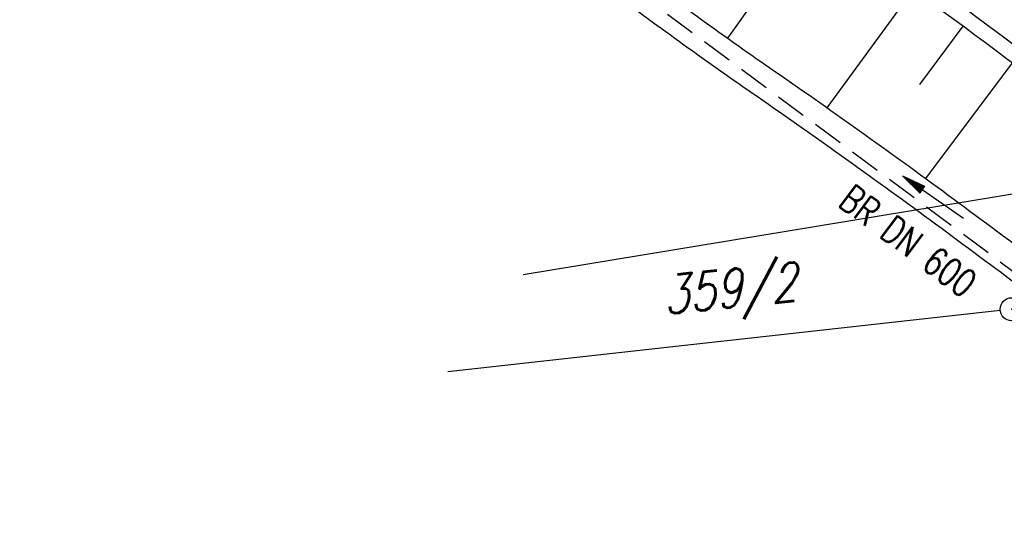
# Model space of a CAD drawing. Extents: x 448150 to 449332, y 437108 to 438384.
# Tile 94 of 172: x 448908 to 448972, y 437458 to 437492. Entities that reach past the tile are written whole.
import ezdxf
from ezdxf.enums import TextEntityAlignment as Align

# ---------------------------------------------------------------- set-up
doc = ezdxf.new("R2010")
doc.units = 0
doc.header["$LTSCALE"] = 2
doc.header["$MEASUREMENT"] = 0
doc.linetypes.add('AUSGEZOGEN', pattern=[0])
doc.linetypes.add('GESTRICH-X2', pattern=[1.5, 1, -0.5])
doc.layers.get('0').update_dxf_attribs({"linetype": 'AUSGEZOGEN'})
for name, color, linetype in [('213_FLSTNR', 8, 'AUSGEZOGEN'), ('213_GRENZL', 8, 'AUSGEZOGEN'), ('213_GRENZP', 8, 'AUSGEZOGEN'), ('BOESCHG', 250, 'AUSGEZOGEN'), ('FBRTOP', 250, 'AUSGEZOGEN'), ('KANAL', 7, 'GESTRICH-X2'), ('MULDE', 250, 'AUSGEZOGEN'), ('PFEIL', 7, 'CONTINUOUS'), ('PFEILTOP', 200, 'AUSGEZOGEN'), ('SCHLITZRINNE', 200, 'AUSGEZOGEN'), ('TEXTO', 4, 'CONTINUOUS')]:
    doc.layers.add(name, color=color, linetype=linetype)
doc.styles.add('ROMANS', font='romans.shx', dxfattribs={"width": 0.8})

# ---------------------------------------------------------------- blocks, each defined once
blk = doc.blocks.new('PFEIL2')
at = {"color": 0}
for p, q in [((0.88, 0.002), (-2.401, -0.012)), ((0.881, -0.271), (0.879, 0.276)), ((0.879, 0.276), (2.429, 0.009)), ((0.911, 0.27), (0.879, 0.265)), ((0.965, 0.261), (0.879, 0.246)), ((1.019, 0.252), (0.879, 0.228)), ((1.073, 0.242), (0.879, 0.209)), ((1.127, 0.233), (0.879, 0.191)), ((1.181, 0.224), (0.879, 0.172)), ((1.235, 0.214), (0.879, 0.154)), ((1.289, 0.205), (0.879, 0.135)), ((1.343, 0.196), (0.879, 0.117)), ((1.397, 0.187), (0.879, 0.098)), ((1.451, 0.177), (0.879, 0.08)), ((1.505, 0.168), (0.879, 0.061)), ((1.559, 0.159), (0.88, 0.043)), ((1.613, 0.149), (0.88, 0.024)), ((1.668, 0.14), (0.88, 0.006)), ((1.722, 0.131), (0.88, -0.013)), ((1.776, 0.121), (0.88, -0.031)), ((1.83, 0.112), (0.88, -0.05)), ((1.884, 0.103), (0.88, -0.068)), ((1.938, 0.094), (0.88, -0.087)), ((1.992, 0.084), (0.88, -0.105)), ((2.046, 0.075), (0.88, -0.124)), ((2.1, 0.066), (0.88, -0.142)), ((2.154, 0.056), (0.88, -0.161)), ((2.208, 0.047), (0.88, -0.179)), ((2.262, 0.038), (0.881, -0.198)), ((2.316, 0.029), (0.881, -0.216)), ((2.37, 0.019), (0.881, -0.235)), ((2.424, 0.01), (0.881, -0.253)), ((2.429, 0.009), (0.881, -0.271))]:
    blk.add_line(p, q, dxfattribs=at)
blk = doc.blocks.new('GST')
at = {"color": 0}
blk.add_circle((0, 0), 0.75, dxfattribs=at)
blk.add_point((0, 0), dxfattribs=at)

msp = doc.modelspace()

# ---------------------------------------------------------------- hatches: boundary and pattern name
at = {"layer": 'SCHLITZRINNE'}
h = msp.add_hatch(dxfattribs=at)
h.set_pattern_fill('_USER', color=256, scale=1.5, angle=45, style=0, pattern_type=0)
h.set_pattern_definition([(0.19809, (448696.2442, 437758.0261), (-0.005186, 1.499991), [])])
edge = h.paths.add_edge_path()
edge.add_arc((450103.943, 439168.643), 1992.851, 225.253931, 225.326505)
edge.add_arc((450104.379, 439169.084), 1993.471, 225.326505, 225.685513)
edge.add_arc((450114.112, 439179.052), 2007.404, 225.685514, 226.043274)
edge.add_arc((450116.374, 439181.397), 2010.661, 226.043274, 226.400342)
edge.add_arc((450108.345, 439172.967), 1999.019, 226.400342, 226.758448)
edge.add_arc((450107.359, 439171.918), 1997.58, 226.758448, 227.116898)
edge.add_arc((450114.22, 439179.306), 2007.663, 227.116898, 227.474446)
edge.add_arc((450112.044, 439176.933), 2004.443, 227.474446, 227.83238)
edge.add_arc((450107.824, 439172.273), 1998.156, 227.83238, 228.190877)
edge.add_arc((450107.663, 439172.094), 1997.915, 228.190877, 228.549748)
edge.add_arc((450107.034, 439171.381), 1996.965, 228.549748, 228.908704)
edge.add_arc((450111.572, 439176.585), 2003.869, 228.908704, 229.265964)
edge.add_arc((450119.093, 439185.318), 2015.394, 229.265964, 229.6222)
edge.add_arc((450115.134, 439180.663), 2009.284, 229.6222, 229.979919)
edge.add_arc((450101.808, 439164.793), 1988.56, 229.979919, 230.339497)
edge.add_arc((450135.905, 439205.921), 2041.985, 230.339497, 230.699144)
edge.add_arc((450015.788, 439059.171), 1852.343, 230.699144, 231.076753)
edge.add_arc((450440.038, 439584.513), 2527.6, 231.076753, 231.41321)
edge.add_arc((449605.176, 438538.206), 1189.037, 231.413211, 231.903765)
edge.add_arc((451876.599, 441435.451), 4870.53, 231.903765, 232.054115)
edge.add_arc((449764.385, 438726.671), 1435.572, 232.054115, 232.331051)
edge.add_arc((663048.573, 714993.472), 350453.466, 232.33105148, 232.33182369)
edge.add_arc((452105.708, 441751.773), 5260.885, 232.331837, 232.33814)
edge.add_arc((1083717.784, 1260087.558), 1038995.508, 232.338139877, 232.338829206)
edge.add_arc((362297.748, 325361.769), 141749.668, 52.33595822, 52.34101086, ccw=False)
edge.add_arc((130991.073, 25697.409), 520301.522, 52.33458173, 52.33595822, ccw=False)
edge.add_arc((597397.743, 629905.021), 242982.187, 232.33379622, 232.33674373)
edge.add_arc((1091510.304, 1270060.009), 1051651.236, 232.336743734, 232.337424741)
edge.add_arc((63904.407, -61307.138), 630166.935, 52.33651599, 52.337652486, ccw=False)
edge.add_line((448950.678, 437541.271), (448965.933, 437529.496))
edge.add_arc((450103.943, 439168.643), 1993.351, 225.253931, 225.326505)
edge.add_arc((450104.379, 439169.084), 1993.971, 225.326505, 225.633952)
h = msp.add_hatch(dxfattribs=at)
h.set_pattern_fill('_USER', color=256, scale=1.5, angle=45, style=0, pattern_type=0)
h.set_pattern_definition([(1.0848, (448717.7677, 437736.8698), (-0.0283982, 1.4997312), [])])
edge = h.paths.add_edge_path()
edge.add_arc((450104.379, 439169.084), 1993.971, 225.677136, 225.685513)
edge.add_arc((450114.112, 439179.052), 2007.904, 225.685514, 226.043274)
edge.add_arc((450116.374, 439181.397), 2011.161, 226.043274, 226.348764)
edge.add_arc((450103.943, 439168.643), 1992.851, 225.253931, 225.326505)
edge.add_arc((450104.379, 439169.084), 1993.471, 225.326505, 225.685513)
edge.add_arc((450114.112, 439179.052), 2007.404, 225.685514, 226.043274)
edge.add_arc((450116.374, 439181.397), 2010.661, 226.043274, 226.400342)
edge.add_arc((450108.345, 439172.967), 1999.019, 226.400342, 226.758448)
edge.add_arc((450107.359, 439171.918), 1997.58, 226.758448, 227.116898)
edge.add_arc((450114.22, 439179.306), 2007.663, 227.116898, 227.474446)
edge.add_arc((450112.044, 439176.933), 2004.443, 227.474446, 227.83238)
edge.add_arc((450107.824, 439172.273), 1998.156, 227.83238, 228.190877)
edge.add_arc((450107.663, 439172.094), 1997.915, 228.190877, 228.549748)
edge.add_arc((450107.034, 439171.381), 1996.965, 228.549748, 228.908704)
edge.add_arc((450111.572, 439176.585), 2003.869, 228.908704, 229.265964)
edge.add_arc((450119.093, 439185.318), 2015.394, 229.265964, 229.6222)
edge.add_arc((450115.134, 439180.663), 2009.284, 229.6222, 229.979919)
edge.add_arc((450101.808, 439164.793), 1988.56, 229.979919, 230.339497)
edge.add_arc((450135.905, 439205.921), 2041.985, 230.339497, 230.699144)
edge.add_arc((450015.788, 439059.171), 1852.343, 230.699144, 231.076753)
edge.add_arc((450440.038, 439584.513), 2527.6, 231.076753, 231.41321)
edge.add_arc((449605.176, 438538.206), 1189.037, 231.413211, 231.903765)
edge.add_arc((451876.599, 441435.451), 4870.53, 231.903765, 232.054115)
edge.add_arc((449764.385, 438726.671), 1435.572, 232.054115, 232.331051)
edge.add_arc((663048.573, 714993.472), 350453.466, 232.33105148, 232.33182369)
edge.add_arc((452105.708, 441751.773), 5260.885, 232.331837, 232.33814)
edge.add_arc((1083717.784, 1260087.558), 1038995.508, 232.338139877, 232.338829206)
edge.add_arc((362297.748, 325361.769), 141749.668, 52.33595822, 52.34101086, ccw=False)
edge.add_arc((130991.073, 25697.409), 520301.522, 52.33458173, 52.33595822, ccw=False)
edge.add_arc((597397.743, 629905.021), 242982.187, 232.33379622, 232.33674373)
edge.add_arc((1091510.304, 1270060.009), 1051651.236, 232.336743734, 232.337424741)
edge.add_arc((63904.407, -61307.138), 630166.935, 52.33651599, 52.337652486, ccw=False)
edge.add_line((448950.678, 437541.271), (448965.933, 437529.496))
h = msp.add_hatch(dxfattribs=at)
h.set_pattern_fill('_USER', color=256, scale=1.5, angle=45, style=0, pattern_type=0)
h.set_pattern_definition([(1.92282, (448737.9663, 437717.5835), (-0.05033, 1.4991554), [])])
edge = h.paths.add_edge_path()
edge.add_arc((450116.374, 439181.397), 2011.161, 226.391578, 226.400342)
edge.add_arc((450108.345, 439172.967), 1999.519, 226.400342, 226.758448)
edge.add_arc((450107.359, 439171.918), 1998.08, 226.758448, 227.116898)
edge.add_arc((450114.22, 439179.306), 2008.163, 227.116898, 227.474446)
edge.add_arc((450112.044, 439176.933), 2004.943, 227.474446, 227.83238)
edge.add_arc((450107.824, 439172.273), 1998.656, 227.83238, 228.068653)
edge.add_arc((450103.943, 439168.643), 1992.851, 225.253931, 225.326505)
edge.add_arc((450104.379, 439169.084), 1993.471, 225.326505, 225.685513)
edge.add_arc((450114.112, 439179.052), 2007.404, 225.685514, 226.043274)
edge.add_arc((450116.374, 439181.397), 2010.661, 226.043274, 226.400342)
edge.add_arc((450108.345, 439172.967), 1999.019, 226.400342, 226.758448)
edge.add_arc((450107.359, 439171.918), 1997.58, 226.758448, 227.116898)
edge.add_arc((450114.22, 439179.306), 2007.663, 227.116898, 227.474446)
edge.add_arc((450112.044, 439176.933), 2004.443, 227.474446, 227.83238)
edge.add_arc((450107.824, 439172.273), 1998.156, 227.83238, 228.190877)
edge.add_arc((450107.663, 439172.094), 1997.915, 228.190877, 228.549748)
edge.add_arc((450107.034, 439171.381), 1996.965, 228.549748, 228.908704)
edge.add_arc((450111.572, 439176.585), 2003.869, 228.908704, 229.265964)
edge.add_arc((450119.093, 439185.318), 2015.394, 229.265964, 229.6222)
edge.add_arc((450115.134, 439180.663), 2009.284, 229.6222, 229.979919)
edge.add_arc((450101.808, 439164.793), 1988.56, 229.979919, 230.339497)
edge.add_arc((450135.905, 439205.921), 2041.985, 230.339497, 230.699144)
edge.add_arc((450015.788, 439059.171), 1852.343, 230.699144, 231.076753)
edge.add_arc((450440.038, 439584.513), 2527.6, 231.076753, 231.41321)
edge.add_arc((449605.176, 438538.206), 1189.037, 231.413211, 231.903765)
edge.add_arc((451876.599, 441435.451), 4870.53, 231.903765, 232.054115)
edge.add_arc((449764.385, 438726.671), 1435.572, 232.054115, 232.331051)
edge.add_arc((663048.573, 714993.472), 350453.466, 232.33105148, 232.33182369)
edge.add_arc((452105.708, 441751.773), 5260.885, 232.331837, 232.33814)
edge.add_arc((1083717.784, 1260087.558), 1038995.508, 232.338139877, 232.338829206)
edge.add_arc((362297.748, 325361.769), 141749.668, 52.33595822, 52.34101086, ccw=False)
edge.add_arc((130991.073, 25697.409), 520301.522, 52.33458173, 52.33595822, ccw=False)
edge.add_arc((597397.743, 629905.021), 242982.187, 232.33379622, 232.33674373)
edge.add_arc((1091510.304, 1270060.009), 1051651.236, 232.336743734, 232.337424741)
edge.add_arc((63904.407, -61307.138), 630166.935, 52.33651599, 52.337652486, ccw=False)
edge.add_line((448950.678, 437541.271), (448965.933, 437529.496))
h = msp.add_hatch(dxfattribs=at)
h.set_pattern_fill('_USER', color=256, scale=1.5, angle=45, style=0, pattern_type=0)
h.set_pattern_definition([(5.43336, (448830.8072, 437635.437), (-0.142032, 1.4932605), [])])
edge = h.paths.add_edge_path()
edge.add_arc((450115.134, 439180.663), 2009.784, 229.703318, 229.979919)
edge.add_arc((450101.808, 439164.793), 1989.06, 229.979919, 230.339497)
edge.add_arc((450135.905, 439205.921), 2042.485, 230.339497, 230.699144)
edge.add_arc((450015.788, 439059.171), 1852.843, 230.699144, 231.076753)
edge.add_arc((450440.038, 439584.513), 2528.1, 231.076753, 231.211068)
edge.add_arc((450103.943, 439168.643), 1992.851, 225.253931, 225.326505)
edge.add_arc((450104.379, 439169.084), 1993.471, 225.326505, 225.685513)
edge.add_arc((450114.112, 439179.052), 2007.404, 225.685514, 226.043274)
edge.add_arc((450116.374, 439181.397), 2010.661, 226.043274, 226.400342)
edge.add_arc((450108.345, 439172.967), 1999.019, 226.400342, 226.758448)
edge.add_arc((450107.359, 439171.918), 1997.58, 226.758448, 227.116898)
edge.add_arc((450114.22, 439179.306), 2007.663, 227.116898, 227.474446)
edge.add_arc((450112.044, 439176.933), 2004.443, 227.474446, 227.83238)
edge.add_arc((450107.824, 439172.273), 1998.156, 227.83238, 228.190877)
edge.add_arc((450107.663, 439172.094), 1997.915, 228.190877, 228.549748)
edge.add_arc((450107.034, 439171.381), 1996.965, 228.549748, 228.908704)
edge.add_arc((450111.572, 439176.585), 2003.869, 228.908704, 229.265964)
edge.add_arc((450119.093, 439185.318), 2015.394, 229.265964, 229.6222)
edge.add_arc((450115.134, 439180.663), 2009.284, 229.6222, 229.979919)
edge.add_arc((450101.808, 439164.793), 1988.56, 229.979919, 230.339497)
edge.add_arc((450135.905, 439205.921), 2041.985, 230.339497, 230.699144)
edge.add_arc((450015.788, 439059.171), 1852.343, 230.699144, 231.076753)
edge.add_arc((450440.038, 439584.513), 2527.6, 231.076753, 231.41321)
edge.add_arc((449605.176, 438538.206), 1189.037, 231.413211, 231.903765)
edge.add_arc((451876.599, 441435.451), 4870.53, 231.903765, 232.054115)
edge.add_arc((449764.385, 438726.671), 1435.572, 232.054115, 232.331051)
edge.add_arc((663048.573, 714993.472), 350453.466, 232.33105148, 232.33182369)
edge.add_arc((452105.708, 441751.773), 5260.885, 232.331837, 232.33814)
edge.add_arc((1083717.784, 1260087.558), 1038995.508, 232.338139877, 232.338829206)
edge.add_arc((362297.748, 325361.769), 141749.668, 52.33595822, 52.34101086, ccw=False)
edge.add_arc((130991.073, 25697.409), 520301.522, 52.33458173, 52.33595822, ccw=False)
edge.add_arc((597397.743, 629905.021), 242982.187, 232.33379622, 232.33674373)
edge.add_arc((1091510.304, 1270060.009), 1051651.236, 232.336743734, 232.337424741)
edge.add_arc((63904.407, -61307.138), 630166.935, 52.33651599, 52.337652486, ccw=False)
edge.add_line((448950.678, 437541.271), (448965.933, 437529.496))

# ---------------------------------------------------------------- linework, layer by layer
at = {"layer": '213_GRENZL'}
for p, q in [((448940.58, 437475.318), (448982.092, 437482.161)), ((448971.618, 437472.97), (448935.679, 437468.968))]:
    msp.add_line(p, q, dxfattribs=at)
at = {"layer": 'BOESCHG'}
for p, q in [((448953.881, 437490.701), (448959.495, 437498.55)), ((448960.354, 437486.171), (448965.977, 437493.862)), ((448966.386, 437487.687), (448969.2, 437491.493)), ((448966.771, 437481.562), (448972.41, 437489.106))]:
    msp.add_line(p, q, dxfattribs=at)
for points in [[(448657.591, 437756.917, 0.008458), (448664.232, 437750.016, 0.00049), (448693.034, 437721.138, 0.007612), (448694.919, 437719.307, 0.002399), (448714.785, 437700.782, 0.002578), (448733.441, 437683.729, 0.000138), (448754.925, 437664.304, 0.000228), (448767.89, 437652.599, 0.000375), (448780.321, 437641.403, 0.0006), (448788.097, 437634.427, 0.00703), (448798.608, 437625.283, 0.003976), (448817.543, 437609.529, 0.000999), (448831.725, 437597.967, 0.001507), (448841.164, 437590.349, 0.000922), (448857.646, 437577.18, 0.001762), (448866.31, 437570.334, 0.001658), (448875.332, 437563.303, -0.000796), (448894.162, 437548.683, -0.002725), (448918.842, 437529.241, 0.003736), (448936.874, 437515.095, 0.011168), (448954.691, 437501.956, -0.009019), (448976.82, 437485.783, -0.000877)], [(449154.897, 437352.613, 0.001072), (449139.433, 437364.685, 0.002565), (449132.929, 437369.686, 0.000039), (449101.949, 437393.253, 0.001905), (449101.315, 437393.732, 0.000752), (449089.533, 437402.525, 0.000489), (449071.382, 437416.001, 0.001588), (449050.312, 437431.509, -0.002579), (449037.354, 437441.086, -0.001306), (449030.744, 437446.052, -0.00039), (449008.649, 437462.766, -0.001186), (448994.808, 437473.305, 0.000936), (448977.276, 437486.669, 0.008823), (448955.953, 437502.274, -0.010074)]]:
    msp.add_lwpolyline(points, format="xyb", dxfattribs=at)
at = {"layer": 'FBRTOP'}
for points in [[(448902.917, 437602.137, 0.000003), (448912.812, 437594.5, -0.000022), (448922.707, 437586.863, -0.000006), (448932.602, 437579.224, 0.000013), (448942.498, 437571.586, 0.000003), (448952.392, 437563.949, -0.000005), (448962.287, 437556.312, -0.000002), (448991.973, 437533.398, 0.000001), (449021.658, 437510.484, 0), (449059.524, 437481.257, 0), (449100.819, 437449.382, 0.000002), (449140.4, 437418.831, -0.000003), (449179.981, 437388.28, -0.000002), (449197.089, 437375.075, 0.000004)], [(448854.075, 437596.848, 0.002141), (448862.115, 437590.489, 0.000656), (448872.248, 437582.566, 0.001208), (448877.762, 437578.288, 0.000003), (448881.526, 437575.382, 0.000028), (448881.988, 437575.026, 0.000003), (448891.884, 437567.387, -0.000022), (448901.78, 437559.749, -0.000006), (448911.675, 437552.112, 0.000013), (448921.57, 437544.474, 0.000003), (448931.465, 437536.836, -0.000005), (448941.36, 437529.199, 0), (448949.808, 437522.678, 0.000001)], [(448953.441, 437519.874, -0.000001), (448971.045, 437506.285, 0.000001), (449000.731, 437483.372, 0), (449038.595, 437454.145, 0), (449079.892, 437422.27, 0.000002), (449119.473, 437391.719, -0.000003), (449159.054, 437361.168, -0.000001), (449170.118, 437352.627, 0.000004)]]:
    msp.add_lwpolyline(points, format="xyb", dxfattribs=at)
at = {"layer": 'FBRTOP', "const_width": 0.5}
for points in [[(448889.562, 437593.497, 0.000003), (448893.294, 437590.616, 0.000028), (448893.751, 437590.263, 0.000003), (448903.647, 437582.626, -0.000022), (448913.542, 437574.988, -0.000006), (448923.437, 437567.35, 0.000013), (448933.332, 437559.712, 0.000003), (448943.227, 437552.075, -0.000005), (448953.122, 437544.437, -0.000002), (448982.808, 437521.524, 0.000001), (449012.493, 437498.61, 0), (449050.358, 437469.383, 0), (449091.654, 437437.508, 0.000002), (449131.235, 437406.957, -0.000003), (449170.816, 437376.406, -0.000001), (449185.277, 437365.244, 0.000004)], [(448901.097, 437599.778, 0.000003), (448910.992, 437592.141, -0.000022), (448920.886, 437584.504, -0.000006), (448930.781, 437576.866, 0.000013), (448940.677, 437569.227, 0.000003), (448950.572, 437561.59, -0.000005), (448960.466, 437553.953, -0.000002), (448990.152, 437531.039)], [(449098.999, 437447.023, 0.000002), (449138.58, 437416.472, -0.000003), (449178.161, 437385.922, -0.000002), (449194.742, 437373.122, 0.000004)], [(448965.933, 437529.496, -0.000001), (448980.363, 437518.357, 0.000001), (449010.049, 437495.444, 0.000001), (449047.914, 437466.217, 0.000001), (449089.21, 437434.342, 0.000002), (449128.791, 437403.791, -0.000003), (449168.372, 437373.24, -0.000001), (449182.127, 437362.622, 0.000004)]]:
    msp.add_lwpolyline(points, format="xyb", dxfattribs=at)
at = {"layer": 'KANAL'}
msp.add_line((448947.563, 437494.063), (448991.063, 437461.656), dxfattribs=at)
at = {"layer": 'MULDE'}
for points in [[(449107.415, 437376.841, 0.000009), (449131.747, 437358.942, 0.00096)], [(449106.23, 437375.23, 0.000009), (449130.561, 437357.33, 0.000999)], [(448804.637, 437599.674, 0.002391), (448816.484, 437590.171, 0.002495), (448831.462, 437578.396, 0.002539), (448846.294, 437566.975, 0.00328), (448858.333, 437557.925, 0.005443), (448865.694, 437552.591, 0.008368), (448872.738, 437547.777, -0.007409), (448880.648, 437542.394, -0.002844), (448895.263, 437532.003, -0.003794), (448906.109, 437524.072, -0.000861), (448915.042, 437517.412, -0.000721), (448925.687, 437509.423, -0.002426), (448936.791, 437500.98, 0.002825), (448946.346, 437493.726, 0.009606), (448955.793, 437486.918, -0.007793), (448967.405, 437478.614, -0.002941), (448978.794, 437470.094, -0.002496)], [(448817.728, 437591.737, 0.002495), (448832.69, 437579.974, 0.002539), (448847.506, 437568.565, 0.00328), (448859.525, 437559.532, 0.005443), (448866.85, 437554.223, 0.008368), (448873.839, 437549.447, -0.007409), (448881.798, 437544.03, -0.002844), (448896.431, 437533.626, -0.003794), (448907.301, 437525.678, -0.000861), (448916.24, 437519.013, -0.000721), (448926.889, 437511.021, -0.002426), (448938.009, 437502.566, 0.002825), (448947.546, 437495.326, 0.009606), (448956.931, 437488.563, -0.007793), (448968.593, 437480.222, -0.002941), (448980.001, 437471.688, -0.002496)], [(448963.233, 437560.413, -0.001875), (448969.522, 437555.709, -0.004319), (448972.272, 437553.599, -0.000177), (448982.104, 437545.912, 0.000957), (448983.921, 437544.496, 0.000452), (448986.347, 437542.617, -0.000037), (449015.922, 437519.742, -0.000819), (449032.82, 437506.626, -0.000483), (449061.417, 437484.31, -0.000483)]]:
    msp.add_lwpolyline(points, format="xyb", dxfattribs=at)
at = {"layer": 'MULDE', "flags": 128}
for points in [[(448954.785, 437518.341, 0.000109), (448956.779, 437516.388, 0.000157), (448958.163, 437515.034, 0.000011), (448959.867, 437513.368, 0.000143), (448959.999, 437513.239, 0.042526), (448965.438, 437508.764, -0.013468), (448983.849, 437495.327, -0.000028), (449008.283, 437476.463, 0.000072), (449017.854, 437469.075, 0.000017), (449056.003, 437439.638, -0.000067), (449065.798, 437432.079, -0.000102), (449082.4, 437419.256, -0.000074), (449105.415, 437401.469, -0.000078), (449116.883, 437392.6, 0.000032), (449144.822, 437370.989, 0.000108), (449145.231, 437370.673, 0.000004), (449155.605, 437362.656, 0.005451), (449157.368, 437361.325, 0.002045), (449162.157, 437357.818, 0.002045)], [(448953.385, 437516.913, 0.000109), (448955.38, 437514.959, 0.000157), (448956.765, 437513.604, 0.000011), (448958.469, 437511.938, 0.000143), (448958.601, 437511.809, 0.042526), (448964.303, 437507.117, -0.013468), (448982.627, 437493.743, -0.000028), (449007.06, 437474.88, 0.000072), (449016.632, 437467.491, 0.000017), (449054.781, 437438.055, -0.000067), (449064.576, 437430.495, -0.000102), (449081.178, 437417.674, -0.000074), (449104.191, 437399.887, -0.000078), (449115.659, 437391.018, 0.000032), (449143.598, 437369.407, 0.000108), (449144.008, 437369.09, 0.000004), (449154.383, 437361.074, 0.005451), (449156.18, 437359.716, 0.002045), (449160.983, 437356.2, 0.002045)]]:
    msp.add_lwpolyline(points, format="xyb", dxfattribs=at)
at = {"layer": 'SCHLITZRINNE'}
msp.add_lwpolyline([(448881.628, 437594.59, 0.001208), (448887.11, 437590.337, 0.000003), (448890.849, 437587.45, 0.000028), (448891.307, 437587.097, 0.000003), (448901.202, 437579.459, -0.000022), (448911.098, 437571.822, -0.000006), (448920.993, 437564.184, 0.000013), (448930.888, 437556.546, 0.000003), (448940.783, 437548.908, -0.000005), (448950.678, 437541.271, -0.000001), (448965.933, 437529.496, 0.000001)], format="xyb", dxfattribs=at)

# ---------------------------------------------------------------- block references
at = {"layer": '213_GRENZP', "rotation": 322.3369117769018}
msp.add_blockref('GST', (448972.363, 437473.053), dxfattribs=at)
at = {"layer": 'PFEIL', "rotation": 144.8790509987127}
msp.add_blockref('PFEIL2', (448967.251, 437480.348), dxfattribs=at)
at = {"layer": 'PFEILTOP', "rotation": 144.8790510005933}
msp.add_blockref('PFEIL2', (448967.251, 437480.348), dxfattribs=at)

# ---------------------------------------------------------------- texts
at = {"layer": '213_FLSTNR', "style": 'ROMANS', "oblique": 15, "width": 0.8}
msp.add_text('359/2', height=2.5, rotation=5.92367, dxfattribs=at).set_placement((448949.774, 437472.717))
at = {"layer": 'TEXTO', "style": 'ROMANS', "width": 0.75}
msp.add_text('BR DN 600', height=1.8, rotation=323.3239, dxfattribs=at).set_placement((448965.077, 437476.782), align=Align.CENTER)

doc.saveas('drawing.dxf')
